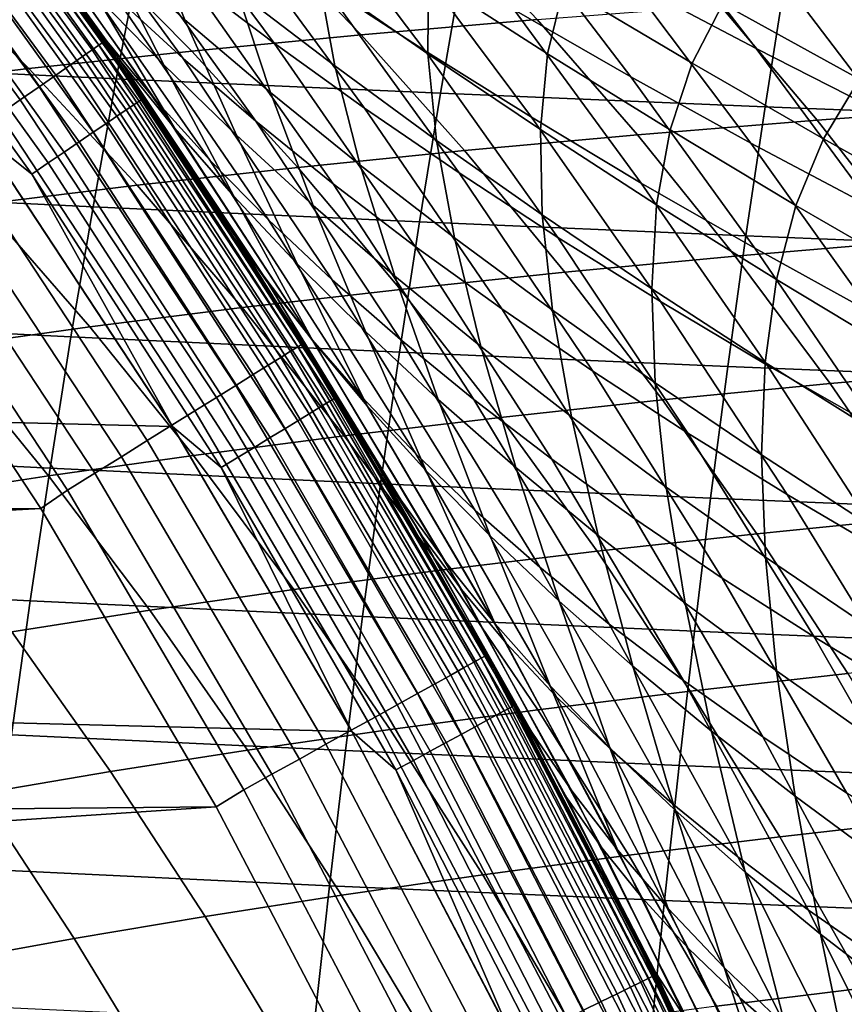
# Model space of a CAD drawing. Header units: metres. Extents: x -23 to 242, y -40 to 23.
# Tile 126 of 256: x 18.6 to 21.26, y 10.04 to 13.21. Entities that reach past the tile are written whole.
import ezdxf

# ---------------------------------------------------------------- set-up
doc = ezdxf.new("R2010")
doc.units = ezdxf.units.M
doc.layers.add('solid_10171013', color=7, linetype='CONTINUOUS')

msp = doc.modelspace()

# ---------------------------------------------------------------- linework, layer by layer
at = {"layer": 'solid_10171013'}
for points in [[(18.14942, 14.048697, 149.307922), (18.837679, 13.111412, 149.307922), (18.859837, 13.126834, 149.20668), (18.170767, 14.065221, 149.20668)], [(18.170767, 14.065221, 149.20668), (18.859837, 13.126834, 149.20668), (18.873178, 13.13612, 149.10318), (18.183622, 14.075171, 149.10318)], [(18.183622, 14.075171, 149.10318), (18.873178, 13.13612, 149.10318), (18.877575, 13.139147, 149), (18.187859, 14.078417, 149)], [(19.300179, 12.510121, 70.903595), (18.877575, 13.139147, 0.5), (18.187859, 14.078417, 0.5), (18.835724, 13.199072, 71.25927)], [(18.330637, 13.884918, 0.434737), (18.187859, 14.078417, 0.5), (18.877575, 13.139147, 0.5)], [(18.368284, 13.842187, 71.631958), (18.835724, 13.199072, 71.25927), (18.187859, 14.078417, 0.5)], [(18.187859, 14.078417, 149), (18.877575, 13.139147, 149), (18.828957, 13.208724, 121.735603), (18.362049, 13.850458, 121.36351)], [(18.08227, 13.996719, 149.499176), (18.767984, 13.062902, 149.499176), (18.80695, 13.090023, 149.405777), (18.119812, 14.025779, 149.405777)], [(18.119812, 14.025779, 149.405777), (18.80695, 13.090023, 149.405777), (18.837679, 13.111412, 149.307922), (18.14942, 14.048697, 149.307922)], [(18.037207, 13.961837, 149.587112), (18.72121, 13.030348, 149.587112), (18.767984, 13.062902, 149.499176), (18.08227, 13.996719, 149.499176)], [(17.985115, 13.921515, 149.668579), (18.667145, 12.992716, 149.668579), (18.72121, 13.030348, 149.587112), (18.037207, 13.961837, 149.587112)], [(18.912077, 13.285186, 73.201836), (18.40197, 13.972214, 73.649658), (18.636358, 13.762976, 73.99765), (19.131512, 13.083607, 73.559372)], [(19.14782, 13.34319, 74.683113), (18.670961, 13.973198, 75.130745), (18.961254, 13.756235, 75.455467), (19.424841, 13.133262, 75.01796)], [(17.926567, 13.876196, 149.742722), (18.606377, 12.95042, 149.742722), (18.667145, 12.992716, 149.668579), (17.985115, 13.921515, 149.668579)], [(19.581684, 13.323475, 76.083389), (19.139021, 13.900062, 76.523087), (19.480083, 13.678956, 76.813477), (19.911205, 13.108367, 76.384247)], [(17.862207, 13.826378, 149.808716), (18.539576, 12.903926, 149.808716), (18.606377, 12.95042, 149.742722), (17.926567, 13.876196, 149.742722)], [(18.303669, 13.864491, 0.308537), (18.972004, 12.934893, 0.308537), (18.948063, 12.918571, 0.24983), (18.280571, 13.846995, 0.24983)], [(18.320454, 13.877204, 0.370527), (18.989401, 12.946754, 0.370527), (18.972004, 12.934893, 0.308537), (18.303669, 13.864491, 0.308537)], [(18.330637, 13.884918, 0.434737), (18.999958, 12.953952, 0.434737), (18.989401, 12.946754, 0.370527), (18.320454, 13.877204, 0.370527)], [(18.330637, 13.884918, 0.434737), (18.877575, 13.139147, 0.5), (18.999958, 12.953952, 0.434737)], [(18.343662, 13.88528, 72.123192), (18.885641, 13.139226, 71.682076), (18.835724, 13.199072, 71.25927), (18.368284, 13.842187, 71.631958)], [(18.885641, 13.139226, 71.682076), (18.343662, 13.88528, 72.123192), (18.51811, 13.686296, 72.482422), (19.04351, 12.948148, 72.050293)], [(18.280571, 13.846995, 0.24983), (18.948063, 12.918571, 0.24983), (18.91799, 12.898067, 0.195412), (18.251558, 13.825018, 0.195412)], [(18.456148, 13.735664, 120.960922), (18.362049, 13.850458, 121.36351), (18.828957, 13.208724, 121.735603), (18.930906, 13.074005, 121.345406)], [(21.023848, 13.390663, 79.088737), (20.658146, 13.853889, 79.499931), (21.098909, 13.642055, 79.667862), (21.45739, 13.179973, 79.266312)], [(18.251558, 13.825018, 0.195412), (18.91799, 12.898067, 0.195412), (18.882301, 12.873734, 0.146215), (18.217125, 13.798937, 0.146215)], [(20.570715, 13.331001, 78.267876), (20.184124, 13.823345, 78.687035), (20.599276, 13.605268, 78.895363), (20.977322, 13.115824, 78.486458)], [(-17.795063, 13.769), (18.469526, 12.85012), (19.096766, 11.898045), (-18.469597, 12.850019)], [(18.177864, 13.769197, 0.103084), (18.841606, 12.845989, 0.103084), (18.796604, 12.815308, 0.066758), (18.134449, 13.736311, 0.066758)], [(18.217125, 13.798937, 0.146215), (18.882301, 12.873734, 0.146215), (18.841606, 12.845989, 0.103084), (18.177864, 13.769197, 0.103084)], [(18.875757, 13.442197, 119.179893), (19.137148, 13.208683, 118.844353), (19.003338, 13.540578, 118.135498), (18.71517, 13.780434, 118.456367)], [(20.197647, 13.241014, 77.362846), (19.788643, 13.769732, 77.788704), (20.174391, 13.549108, 78.034927), (20.573574, 13.024938, 77.619514)], [(19.131512, 13.083607, 73.559372), (18.636358, 13.762976, 73.99765), (18.884983, 13.553199, 74.342575), (19.365864, 12.881708, 73.913696)], [(19.424841, 13.133262, 75.01796), (18.961254, 13.756235, 75.455467), (19.264931, 13.539546, 75.773407), (19.71587, 12.923722, 75.345856)], [(18.134449, 13.736311, 0.066758), (18.796604, 12.815308, 0.066758), (18.748066, 12.782215, 0.03786), (18.08762, 13.70084, 0.03786)], [(18.456148, 13.735664, 120.960922), (18.930906, 13.074005, 121.345406), (19.104925, 12.857795, 120.983238), (18.645929, 13.512574, 120.607368)], [(18.08762, 13.70084, 0.03786), (18.748066, 12.782215, 0.03786), (18.696825, 12.74728, 0.016885), (18.038185, 13.663394, 0.016885)], [(19.04351, 12.948148, 72.050293), (18.51811, 13.686296, 72.482422), (18.707596, 13.486173, 72.842415), (19.217144, 12.756253, 72.419098)], [(18.850264, 13.288218, 120.254234), (19.069159, 13.062834, 119.902771), (18.875757, 13.442197, 119.179893), (18.628315, 13.674954, 119.519501)], [(19.911205, 13.108367, 76.384247), (19.480083, 13.678956, 76.813477), (19.833055, 13.459146, 77.093781), (20.25318, 12.89457, 76.674812)], [(18.038185, 13.663394, 0.016885), (18.696825, 12.74728, 0.016885), (18.643759, 12.7111, 0.004193), (17.986988, 13.624614, 0.004193)], [(21.45739, 13.179973, 79.266312), (21.098909, 13.642055, 79.667862), (21.547829, 13.434748, 79.819534), (21.89945, 12.973636, 79.427216)], [(17.986988, 13.624614, 0.004193), (18.643759, 12.7111, 0.004193), (18.469526, 12.85012)], [(19.304897, 13.300354, 117.821083), (19.619732, 13.060062, 117.514297), (19.568228, 13.343754, 116.847015), (19.229383, 13.588893, 117.135551)], [(19.568228, 13.343754, 116.847015), (19.919256, 13.099087, 116.568153), (19.921284, 13.345781, 115.934822), (19.54855, 13.593655, 116.193275)], [(20.977322, 13.115824, 78.486458), (20.599276, 13.605268, 78.895363), (21.023848, 13.390663, 79.088737), (21.393764, 12.903988, 78.689758)], [(20.995749, 13.432555, 113.816948), (21.450718, 13.193075, 113.669594), (21.614559, 13.355554, 113.198692), (21.146339, 13.590255, 113.321434)], [(19.365864, 12.881708, 73.913696), (18.884983, 13.553199, 74.342575), (19.14782, 13.34319, 74.683113), (19.615088, 12.679763, 74.263489)], [(19.363903, 13.51252, 240.064255), (19.941029, 13.560095, 240.816254), (20.272263, 13.208898, 240.374741), (19.705055, 13.159606, 239.639023)], [(19.921284, 13.345781, 115.934822), (20.305199, 13.099042, 115.688026), (20.357702, 13.314541, 115.095566), (19.954329, 13.562577, 115.320076)], [(20.573574, 13.024938, 77.619514), (20.174391, 13.549108, 78.034927), (20.570715, 13.331001, 78.267876), (20.96055, 12.811297, 77.86264)], [(19.137148, 13.208683, 118.844353), (19.41251, 12.974682, 118.514137), (19.304897, 13.300354, 117.821083), (19.003338, 13.540578, 118.135498)], [(19.71587, 12.923722, 75.345856), (19.264931, 13.539546, 75.773407), (19.581684, 13.323475, 76.083389), (20.020575, 12.714881, 75.665619)], [(18.645929, 13.512574, 120.607368), (19.104925, 12.857795, 120.983238), (18.850264, 13.288218, 120.254234)], [(19.217144, 12.756253, 72.419098), (18.707596, 13.486173, 72.842415), (18.912077, 13.285186, 73.201836), (19.406487, 12.563776, 72.78717)], [(18.809166, 13.461757, 239.295105), (19.363903, 13.51252, 240.064255), (19.705055, 13.159606, 239.639023), (19.159084, 13.107066, 238.886368)], [(20.357702, 13.314541, 115.095566), (20.771341, 13.068411, 114.884644), (20.870304, 13.25994, 114.338402), (20.439402, 13.505254, 114.525513)], [(18.994287, 13.425467, 266.193604), (17.960052, 13.472361, 265.651245), (17.873489, 13.067651, 265.861298), (18.9156, 13.018398, 266.396545)], [(18.634541, 13.05115, 238.117615), (18.277031, 13.407674, 238.50972), (18.809166, 13.461757, 239.295105), (19.159084, 13.107066, 238.886368)], [(20.25318, 12.89457, 76.674812), (19.833055, 13.459146, 77.093781), (20.197647, 13.241014, 77.362846), (20.607294, 12.682428, 76.953926)], [(19.069159, 13.062834, 119.902771), (19.302622, 12.836663, 119.554237), (19.137148, 13.208683, 118.844353), (18.875757, 13.442197, 119.179893)], [(20.031664, 13.381087, 266.701752), (18.994287, 13.425467, 266.193604), (18.9156, 13.018398, 266.396545), (19.960201, 12.971867, 266.897644)], [(20.870304, 13.25994, 114.338402), (21.310429, 13.017408, 114.166458), (21.450718, 13.193075, 113.669594), (20.995749, 13.432555, 113.816948)], [(18.131813, 12.991782, 237.333923), (17.767893, 13.350191, 237.709274), (18.277031, 13.407674, 238.50972), (18.634541, 13.05115, 238.117615)], [(21.393764, 12.903988, 78.689758), (21.023848, 13.390663, 79.088737), (21.45739, 13.179973, 79.266312), (21.819563, 12.695903, 78.876884)], [(21.070969, 13.33938, 267.175995), (20.031664, 13.381087, 266.701752), (19.960201, 12.971867, 266.897644), (21.006073, 12.928223, 267.364929)], [(19.615088, 12.679763, 74.263489), (19.14782, 13.34319, 74.683113), (19.424841, 13.133262, 75.01796), (19.879141, 12.478045, 74.607414)], [(19.619732, 13.060062, 117.514297), (19.947563, 12.820004, 117.216232), (19.919256, 13.099087, 116.568153), (19.568228, 13.343754, 116.847015)], [(19.919256, 13.099087, 116.568153), (20.282211, 12.855224, 116.300041), (20.305199, 13.099042, 115.688026), (19.921284, 13.345781, 115.934822)], [(20.96055, 12.811297, 77.86264), (20.570715, 13.331001, 78.267876), (20.977322, 13.115824, 78.486458), (21.358252, 12.600473, 78.091103)], [(22.112038, 13.300282, 267.618164), (21.070969, 13.33938, 267.175995), (21.006073, 12.928223, 267.364929), (22.053078, 12.887395, 267.800323)], [(19.41251, 12.974682, 118.514137), (19.70186, 12.740466, 118.190498), (19.619732, 13.060062, 117.514297), (19.304897, 13.300354, 117.821083)], [(20.020575, 12.714881, 75.665619), (19.581684, 13.323475, 76.083389), (19.911205, 13.108367, 76.384247), (20.338617, 12.507049, 75.976089)], [(20.305199, 13.099042, 115.688026), (20.700058, 12.853793, 115.453972), (20.771341, 13.068411, 114.884644), (20.357702, 13.314541, 115.095566)], [(20.861979, 13.254914, 241.093506), (21.475868, 13.297677, 241.7957), (21.777098, 12.929358, 241.333954), (21.174641, 12.885252, 240.646927)], [(19.104925, 12.857795, 120.983238), (19.294174, 12.64061, 120.62162), (19.069159, 13.062834, 119.902771), (18.850264, 13.288218, 120.254234)], [(19.406487, 12.563776, 72.78717), (18.912077, 13.285186, 73.201836), (19.131512, 13.083607, 73.559372), (19.611475, 12.370954, 73.153191)], [(20.607294, 12.682428, 76.953926), (20.197647, 13.241014, 77.362846), (20.573574, 13.024938, 77.619514), (20.973238, 12.472287, 77.220413)], [(20.272263, 13.208898, 240.374741), (20.861979, 13.254914, 241.093506), (21.174641, 12.885252, 240.646927), (20.595486, 12.837835, 239.943848)], [(20.771341, 13.068411, 114.884644), (21.194996, 12.824571, 114.688332), (21.310429, 13.017408, 114.166458), (20.870304, 13.25994, 114.338402)], [(18.877575, 13.139147, 149), (19.292982, 12.521215, 122.091019), (18.828957, 13.208724, 121.735603)], [(18.930906, 13.074005, 121.345406), (18.828957, 13.208724, 121.735603), (19.292982, 12.521215, 122.091019), (19.390783, 12.382291, 121.703552)], [(18.885641, 13.139226, 71.682076), (19.406212, 12.358202, 71.276962), (19.300179, 12.510121, 70.903595), (18.835724, 13.199072, 71.25927)], [(19.302622, 12.836663, 119.554237), (19.550661, 12.609947, 119.2099), (19.41251, 12.974682, 118.514137), (19.137148, 13.208683, 118.844353)], [(19.705055, 13.159606, 239.639023), (20.272263, 13.208898, 240.374741), (20.595486, 12.837835, 239.943848), (20.037819, 12.787097, 239.224197)], [(18.859837, 13.126834, 149.20668), (19.500494, 12.154751, 149.20668), (19.51429, 12.163349, 149.10318), (18.873178, 13.13612, 149.10318)], [(18.873178, 13.13612, 149.10318), (19.51429, 12.163349, 149.10318), (19.518833, 12.166149, 149), (18.877575, 13.139147, 149)], [(19.74873, 11.789304, 70.572281), (19.518833, 12.166149, 0.5), (18.877575, 13.139147, 0.5), (19.300179, 12.510121, 70.903595)], [(18.999958, 12.953952, 0.434737), (18.877575, 13.139147, 0.5), (19.518833, 12.166149, 0.5)], [(18.877575, 13.139147, 149), (19.518833, 12.166149, 149), (19.741426, 11.801529, 122.422256), (19.292982, 12.521215, 122.091019)], [(19.406212, 12.358202, 71.276962), (18.885641, 13.139226, 71.682076), (19.04351, 12.948148, 72.050293), (19.54817, 12.176079, 71.653221)], [(19.159084, 13.107066, 238.886368), (19.705055, 13.159606, 239.639023), (20.037819, 12.787097, 239.224197), (19.500256, 12.733067, 238.487808)], [(18.98296, 12.675621, 237.735489), (18.634541, 13.05115, 238.117615), (19.159084, 13.107066, 238.886368), (19.500256, 12.733067, 238.487808)], [(18.80695, 13.090023, 149.405777), (19.44581, 12.120666, 149.405777), (19.477583, 12.140471, 149.307922), (18.837679, 13.111412, 149.307922)], [(18.837679, 13.111412, 149.307922), (19.477583, 12.140471, 149.307922), (19.500494, 12.154751, 149.20668), (18.859837, 13.126834, 149.20668)], [(19.879141, 12.478045, 74.607414), (19.424841, 13.133262, 75.01796), (19.71587, 12.923722, 75.345856), (20.157822, 12.276825, 74.944229)], [(20.338617, 12.507049, 75.976089), (19.911205, 13.108367, 76.384247), (20.25318, 12.89457, 76.674812), (20.669655, 12.300534, 76.276077)], [(21.358252, 12.600473, 78.091103), (20.977322, 13.115824, 78.486458), (21.393764, 12.903988, 78.689758), (21.766205, 12.392846, 78.303986)], [(18.767984, 13.062902, 149.499176), (19.405521, 12.095553, 149.499176), (19.44581, 12.120666, 149.405777), (18.80695, 13.090023, 149.405777)], [(18.930906, 13.074005, 121.345406), (19.390783, 12.382291, 121.703552), (19.549381, 12.174026, 121.333427), (19.104925, 12.857795, 120.983238)], [(19.611475, 12.370954, 73.153191), (19.131512, 13.083607, 73.559372), (19.365864, 12.881708, 73.913696), (19.83205, 12.17802, 73.515831)], [(19.947563, 12.820004, 117.216232), (20.288111, 12.580481, 116.927986), (20.282211, 12.855224, 116.300041), (19.919256, 13.099087, 116.568153)], [(20.282211, 12.855224, 116.300041), (20.65683, 12.612494, 116.043785), (20.700058, 12.853793, 115.453972), (20.305199, 13.099042, 115.688026)], [(18.9156, 13.018398, 266.396545), (17.873489, 13.067651, 265.861298), (17.791145, 12.656715, 266.061188), (18.840801, 12.605574, 266.589508)], [(18.486319, 12.614689, 236.968277), (18.131813, 12.991782, 237.333923), (18.634541, 13.05115, 238.117615), (18.98296, 12.675621, 237.735489)], [(18.72121, 13.030348, 149.587112), (19.357159, 12.06541, 149.587112), (19.405521, 12.095553, 149.499176), (18.767984, 13.062902, 149.499176)], [(19.294174, 12.64061, 120.62162), (19.49864, 12.422661, 120.261795), (19.302622, 12.836663, 119.554237), (19.069159, 13.062834, 119.902771)], [(19.70186, 12.740466, 118.190498), (20.00506, 12.506305, 117.874611), (19.947563, 12.820004, 117.216232), (19.619732, 13.060062, 117.514297)], [(20.700058, 12.853793, 115.453972), (21.105625, 12.610394, 115.233727), (21.194996, 12.824571, 114.688332), (20.771341, 13.068411, 114.884644)], [(18.667145, 12.992716, 149.668579), (19.301256, 12.030564, 149.668579), (19.357159, 12.06541, 149.587112), (18.72121, 13.030348, 149.587112)], [(19.960201, 12.971867, 266.897644), (18.9156, 13.018398, 266.396545), (18.840801, 12.605574, 266.589508), (19.892315, 12.557327, 267.08374)], [(20.973238, 12.472287, 77.220413), (20.573574, 13.024938, 77.619514), (20.96055, 12.811297, 77.86264), (21.350698, 12.264493, 77.473114)], [(21.194996, 12.824571, 114.688332), (21.628262, 12.583405, 114.507454), (21.759361, 12.778065, 114.01046), (21.310429, 13.017408, 114.166458)], [(18.606377, 12.95042, 149.742722), (19.238424, 11.991401, 149.742722), (19.301256, 12.030564, 149.668579), (18.667145, 12.992716, 149.668579)], [(18.539576, 12.903926, 149.808716), (19.169353, 11.94835, 149.808716), (19.238424, 11.991401, 149.742722), (18.606377, 12.95042, 149.742722)], [(18.989401, 12.946754, 0.370527), (19.611137, 11.984118, 0.370527), (19.59317, 11.973138, 0.308537), (18.972004, 12.934893, 0.308537)], [(18.999958, 12.953952, 0.434737), (19.62204, 11.990779, 0.434737), (19.611137, 11.984118, 0.370527), (18.989401, 12.946754, 0.370527)], [(18.999958, 12.953952, 0.434737), (19.518833, 12.166149, 0.5), (19.62204, 11.990779, 0.434737)], [(19.54817, 12.176079, 71.653221), (19.04351, 12.948148, 72.050293), (19.217144, 12.756253, 72.419098), (19.706612, 11.993437, 72.029869)], [(19.550661, 12.609947, 119.2099), (19.813284, 12.382925, 118.87101), (19.70186, 12.740466, 118.190498), (19.41251, 12.974682, 118.514137)], [(21.006073, 12.928223, 267.364929), (19.960201, 12.971867, 266.897644), (19.892315, 12.557327, 267.08374), (20.944464, 12.512149, 267.544281)], [(18.948063, 12.918571, 0.24983), (19.568447, 11.958029, 0.24983), (19.53739, 11.93905, 0.195412), (18.91799, 12.898067, 0.195412)], [(18.972004, 12.934893, 0.308537), (19.59317, 11.973138, 0.308537), (19.568447, 11.958029, 0.24983), (18.948063, 12.918571, 0.24983)], [(20.157822, 12.276825, 74.944229), (19.71587, 12.923722, 75.345856), (20.020575, 12.714881, 75.665619), (20.450773, 12.076377, 75.272751)], [(22.053078, 12.887395, 267.800323), (21.006073, 12.928223, 267.364929), (20.944464, 12.512149, 267.544281), (21.997137, 12.469962, 267.973022)], [(21.174641, 12.885252, 240.646927), (21.777098, 12.929358, 241.333954), (22.07052, 12.540687, 240.88414), (21.47909, 12.495486, 240.212021)], [(18.467476, 12.853742, 149.865814), (19.094803, 11.901882, 149.865814), (19.169353, 11.94835, 149.808716), (18.539576, 12.903926, 149.808716)], [(18.91799, 12.898067, 0.195412), (19.53739, 11.93905, 0.195412), (19.500532, 11.916527, 0.146215), (18.882301, 12.873734, 0.146215)], [(19.83205, 12.17802, 73.515831), (19.365864, 12.881708, 73.913696), (19.615088, 12.679763, 74.263489), (20.068153, 11.985213, 73.873764)], [(20.669655, 12.300534, 76.276077), (20.25318, 12.89457, 76.674812), (20.607294, 12.682428, 76.953926), (21.01335, 12.095649, 76.564415)], [(20.595486, 12.837835, 239.943848), (21.174641, 12.885252, 240.646927), (21.47909, 12.495486, 240.212021), (20.910099, 12.44694, 239.524414)], [(-18.469597, 12.850019), (19.096766, 11.898045), (19.675112, 10.915094), (-19.09683, 11.89794)], [(18.390865, 12.800421, 149.913422), (19.015593, 11.852509, 149.913422), (19.094803, 11.901882, 149.865814), (18.467476, 12.853742, 149.865814)], [(18.643759, 12.7111, 0.004193), (19.096766, 11.898045), (18.469526, 12.85012)], [(18.882301, 12.873734, 0.146215), (19.500532, 11.916527, 0.146215), (19.458504, 11.890844, 0.103084), (18.841606, 12.845989, 0.103084)], [(19.104925, 12.857795, 120.983238), (19.549381, 12.174026, 121.333427), (19.294174, 12.64061, 120.62162)], [(20.288111, 12.580481, 116.927986), (20.641087, 12.341793, 116.650665), (20.65683, 12.612494, 116.043785), (20.282211, 12.855224, 116.300041)], [(20.65683, 12.612494, 116.043785), (21.042854, 12.371229, 115.800461), (21.105625, 12.610394, 115.233727), (20.700058, 12.853793, 115.453972)], [(18.841606, 12.845989, 0.103084), (19.458504, 11.890844, 0.103084), (19.412029, 11.862444, 0.066758), (18.796604, 12.815308, 0.066758)], [(19.49864, 12.422661, 120.261795), (19.718315, 12.204158, 119.905029), (19.550661, 12.609947, 119.2099), (19.302622, 12.836663, 119.554237)], [(20.00506, 12.506305, 117.874611), (20.321814, 12.27247, 117.567589), (20.288111, 12.580481, 116.927986), (19.947563, 12.820004, 117.216232)], [(20.037819, 12.787097, 239.224197), (20.595486, 12.837835, 239.943848), (20.910099, 12.44694, 239.524414), (20.361593, 12.395042, 238.820572)], [(21.105625, 12.610394, 115.233727), (21.521622, 12.369204, 115.028343), (21.628262, 12.583405, 114.507454), (21.194996, 12.824571, 114.688332)], [(18.310589, 12.744546, 149.950989), (18.932589, 11.800773, 149.950989), (19.015593, 11.852509, 149.913422), (18.390865, 12.800421, 149.913422)], [(18.796604, 12.815308, 0.066758), (19.412029, 11.862444, 0.066758), (19.361902, 11.831812, 0.03786), (18.748066, 12.782215, 0.03786)], [(19.500256, 12.733067, 238.487808), (20.037819, 12.787097, 239.224197), (20.361593, 12.395042, 238.820572), (19.832073, 12.339829, 238.100189)], [(21.350698, 12.264493, 77.473114), (20.96055, 12.811297, 77.86264), (21.358252, 12.600473, 78.091103), (21.739323, 12.059392, 77.710899)], [(18.748066, 12.782215, 0.03786), (19.361902, 11.831812, 0.03786), (19.308983, 11.799474, 0.016885), (18.696825, 12.74728, 0.016885)], [(19.706612, 11.993437, 72.029869), (19.217144, 12.756253, 72.419098), (19.406487, 12.563776, 72.78717), (19.881454, 11.810477, 72.405594)], [(18.227526, 12.686732, 149.978119), (18.846704, 11.74724, 149.978119), (18.932589, 11.800773, 149.950989), (18.310589, 12.744546, 149.950989)], [(18.696825, 12.74728, 0.016885), (19.308983, 11.799474, 0.016885), (19.254179, 11.765985, 0.004193), (18.643759, 12.7111, 0.004193)], [(19.321684, 12.281179, 237.363983), (18.98296, 12.675621, 237.735489), (19.500256, 12.733067, 238.487808), (19.832073, 12.339829, 238.100189)], [(19.813284, 12.382925, 118.87101), (20.09049, 12.155837, 118.538811), (20.00506, 12.506305, 117.874611), (19.70186, 12.740466, 118.190498)], [(18.643759, 12.7111, 0.004193), (19.254179, 11.765985, 0.004193), (19.096766, 11.898045)], [(20.450773, 12.076377, 75.272751), (20.020575, 12.714881, 75.665619), (20.338617, 12.507049, 75.976089), (20.757626, 11.876974, 75.591797)], [(18.14259, 12.627615, 149.994522), (18.758881, 11.6925, 149.994522), (18.846704, 11.74724, 149.978119), (18.227526, 12.686732, 149.978119)], [(18.830807, 12.219029, 236.612961), (18.486319, 12.614689, 236.968277), (18.98296, 12.675621, 237.735489), (19.321684, 12.281179, 237.363983)], [(20.068153, 11.985213, 73.873764), (19.615088, 12.679763, 74.263489), (19.879141, 12.478045, 74.607414), (20.319721, 11.792768, 74.225677)], [(21.01335, 12.095649, 76.564415), (20.607294, 12.682428, 76.953926), (20.973238, 12.472287, 77.220413), (21.36936, 11.8927, 76.83992)], [(18.840801, 12.605574, 266.589508), (17.791145, 12.656715, 266.061188), (17.712927, 12.239987, 266.25119), (18.769794, 12.187404, 266.772736)], [(18.14259, 12.627615, 149.994522), (18.059151, 12.56448, 150), (18.672447, 11.633557, 150), (18.758881, 11.6925, 149.994522)], [(19.549381, 12.174026, 121.333427), (19.723871, 11.965065, 120.963989), (19.49864, 12.422661, 120.261795), (19.294174, 12.64061, 120.62162)], [(18.010296, 12.550683, 236.187714), (18.486319, 12.614689, 236.968277), (18.830807, 12.219029, 236.612961), (18.359444, 12.153794, 235.848572)], [(19.892315, 12.557327, 267.08374), (18.840801, 12.605574, 266.589508), (18.769794, 12.187404, 266.772736), (19.827911, 12.137858, 267.260284)], [(19.718315, 12.204158, 119.905029), (19.95319, 11.985312, 119.552574), (19.813284, 12.382925, 118.87101), (19.550661, 12.609947, 119.2099)], [(20.641087, 12.341793, 116.650665), (21.00621, 12.104241, 116.385353), (21.042854, 12.371229, 115.800461), (20.65683, 12.612494, 116.043785)], [(21.042854, 12.371229, 115.800461), (21.440022, 12.131758, 115.571159), (21.521622, 12.369204, 115.028343), (21.105625, 12.610394, 115.233727)], [(7.902267, 11.556557, 150), (18.672447, 11.633557, 150), (18.059151, 12.56448, 150), (7.229609, 11.988859, 150)], [(19.881454, 11.810477, 72.405594), (19.406487, 12.563776, 72.78717), (19.611475, 12.370954, 73.153191), (20.072624, 11.627399, 72.779076)], [(20.321814, 12.27247, 117.567589), (20.65181, 12.03923, 117.270531), (20.641087, 12.341793, 116.650665), (20.288111, 12.580481, 116.927986)], [(20.944464, 12.512149, 267.544281), (19.892315, 12.557327, 267.08374), (19.827911, 12.137858, 267.260284), (20.886045, 12.09153, 267.714264)], [(19.390783, 12.382291, 121.703552), (19.292982, 12.521215, 122.091019), (19.741426, 11.801529, 122.422256), (19.832891, 11.661787, 122.035263)], [(19.406212, 12.358202, 71.276962), (19.901323, 11.544978, 70.907555), (19.74873, 11.789304, 70.572281), (19.300179, 12.510121, 70.903595)], [(20.09049, 12.155837, 118.538811), (20.382124, 11.928923, 118.214508), (20.321814, 12.27247, 117.567589), (20.00506, 12.506305, 117.874611)], [(20.757626, 11.876974, 75.591797), (20.338617, 12.507049, 75.976089), (20.669655, 12.300534, 76.276077), (21.078009, 11.678888, 75.900192)], [(21.997137, 12.469962, 267.973022), (20.944464, 12.512149, 267.544281), (20.886045, 12.09153, 267.714264), (21.944122, 12.048337, 268.136627)], [(20.319721, 11.792768, 74.225677), (19.879141, 12.478045, 74.607414), (20.157822, 12.276825, 74.944229), (20.586529, 11.60092, 74.570305)], [(20.910099, 12.44694, 239.524414), (21.47909, 12.495486, 240.212021), (21.774734, 12.085631, 239.789703), (21.215508, 12.036243, 239.117249)], [(21.36936, 11.8927, 76.83992), (20.973238, 12.472287, 77.220413), (21.350698, 12.264493, 77.473114), (21.737347, 11.691998, 77.101425)], [(20.361593, 12.395042, 238.820572), (20.910099, 12.44694, 239.524414), (21.215508, 12.036243, 239.117249), (20.675776, 11.983494, 238.428909)], [(19.723871, 11.965065, 120.963989), (19.91423, 11.755588, 120.596489), (19.718315, 12.204158, 119.905029), (19.49864, 12.422661, 120.261795)], [(19.390783, 12.382291, 121.703552), (19.832891, 11.661787, 122.035263), (19.97654, 11.462499, 121.65786), (19.549381, 12.174026, 121.333427)], [(19.95319, 11.985312, 119.552574), (20.203255, 11.766333, 119.205704), (20.09049, 12.155837, 118.538811), (19.813284, 12.382925, 118.87101)], [(19.832073, 12.339829, 238.100189), (20.361593, 12.395042, 238.820572), (20.675776, 11.983494, 238.428909), (20.153936, 11.927425, 237.724197)], [(19.901323, 11.544978, 70.907555), (19.406212, 12.358202, 71.276962), (19.54817, 12.176079, 71.653221), (20.028183, 11.372768, 71.290939)], [(20.072624, 11.627399, 72.779076), (19.611475, 12.370954, 73.153191), (19.83205, 12.17802, 73.515831), (20.280039, 11.444402, 73.148987)], [(20.65181, 12.03923, 117.270531), (20.994741, 11.806859, 116.984528), (21.00621, 12.104241, 116.385353), (20.641087, 12.341793, 116.650665)], [(21.00621, 12.104241, 116.385353), (21.383198, 11.868127, 116.133148), (21.440022, 12.131758, 115.571159), (21.042854, 12.371229, 115.800461)], [(19.650112, 11.867922, 237.003784), (19.321684, 12.281179, 237.363983), (19.832073, 12.339829, 238.100189), (20.153936, 11.927425, 237.724197)], [(19.164684, 11.804922, 236.2686), (18.830807, 12.219029, 236.612961), (19.321684, 12.281179, 237.363983), (19.650112, 11.867922, 237.003784)], [(21.078009, 11.678888, 75.900192), (20.669655, 12.300534, 76.276077), (21.01335, 12.095649, 76.564415), (21.411556, 11.482393, 76.196762)], [(20.586529, 11.60092, 74.570305), (20.157822, 12.276825, 74.944229), (20.450773, 12.076377, 75.272751), (20.868187, 11.409904, 74.906471)], [(20.382124, 11.928923, 118.214508), (20.68786, 11.702424, 117.899193), (20.65181, 12.03923, 117.270531), (20.321814, 12.27247, 117.567589)], [(18.769794, 12.187404, 266.772736), (17.712927, 12.239987, 266.25119), (17.638744, 11.817898, 266.431488), (18.702492, 11.764297, 266.946472)], [(18.359444, 12.153794, 235.848572), (18.830807, 12.219029, 236.612961), (19.164684, 11.804922, 236.2686), (18.697683, 11.738847, 235.52002)], [(19.827911, 12.137858, 267.260284), (18.769794, 12.187404, 266.772736), (18.702492, 11.764297, 266.946472), (19.766895, 11.713849, 267.427551)], [(19.91423, 11.755588, 120.596489), (20.12043, 11.545774, 120.232185), (19.95319, 11.985312, 119.552574), (19.718315, 12.204158, 119.905029)], [(17.908178, 12.085757, 235.072525), (18.359444, 12.153794, 235.848572), (18.697683, 11.738847, 235.52002), (18.249792, 11.669985, 234.75975)], [(19.477583, 12.140471, 149.307922), (20.06749, 11.138365, 149.307922), (20.091093, 11.151466, 149.20668), (19.500494, 12.154751, 149.20668)], [(19.500494, 12.154751, 149.20668), (20.091093, 11.151466, 149.20668), (20.105307, 11.159355, 149.10318), (19.51429, 12.163349, 149.10318)], [(19.51429, 12.163349, 149.10318), (20.105307, 11.159355, 149.10318), (20.109987, 11.16192, 149), (19.518833, 12.166149, 149)], [(20.177216, 11.039925, 70.266693), (20.109985, 11.16192, 0.5), (19.518833, 12.166149, 0.5), (19.74873, 11.789304, 70.572281)], [(19.62204, 11.990779, 0.434737), (19.518833, 12.166149, 0.5), (20.109985, 11.16192, 0.5)], [(19.518833, 12.166149, 149), (20.109987, 11.16192, 149), (20.170116, 11.052893, 122.727982), (19.741426, 11.801529, 122.422256)], [(20.028183, 11.372768, 71.290939), (19.54817, 12.176079, 71.653221), (19.706612, 11.993437, 72.029869), (20.17222, 11.200312, 71.674492)], [(19.549381, 12.174026, 121.333427), (19.97654, 11.462499, 121.65786), (20.136736, 11.262767, 121.281288), (19.723871, 11.965065, 120.963989)], [(20.280039, 11.444402, 73.148987), (19.83205, 12.17802, 73.515831), (20.068153, 11.985213, 73.873764), (20.50362, 11.261685, 73.514015)], [(20.203255, 11.766333, 119.205704), (20.468496, 11.547429, 118.865654), (20.382124, 11.928923, 118.214508), (20.09049, 12.155837, 118.538811)], [(19.405521, 12.095553, 149.499176), (19.993244, 11.097156, 149.499176), (20.034754, 11.120195, 149.405777), (19.44581, 12.120666, 149.405777)], [(19.44581, 12.120666, 149.405777), (20.034754, 11.120195, 149.405777), (20.06749, 11.138365, 149.307922), (19.477583, 12.140471, 149.307922)], [(20.886045, 12.09153, 267.714264), (19.827911, 12.137858, 267.260284), (19.766895, 11.713849, 267.427551), (20.830729, 11.666737, 267.875183)], [(19.357159, 12.06541, 149.587112), (19.943417, 11.0695, 149.587112), (19.993244, 11.097156, 149.499176), (19.405521, 12.095553, 149.499176)], [(21.944122, 12.048337, 268.136627), (20.886045, 12.09153, 267.714264), (20.830729, 11.666737, 267.875183), (21.893942, 11.622873, 268.291351)], [(20.994741, 11.806859, 116.984528), (21.350298, 11.575625, 116.710701), (21.383198, 11.868127, 116.133148), (21.00621, 12.104241, 116.385353)], [(21.411556, 11.482393, 76.196762), (21.01335, 12.095649, 76.564415), (21.36936, 11.8927, 76.83992), (21.757898, 11.287761, 76.480316)], [(19.301256, 12.030564, 149.668579), (19.88582, 11.037531, 149.668579), (19.943417, 11.0695, 149.587112), (19.357159, 12.06541, 149.587112)], [(20.868187, 11.409904, 74.906471), (20.450773, 12.076377, 75.272751), (20.757626, 11.876974, 75.591797), (21.164299, 11.219957, 75.233002)], [(21.215508, 12.036243, 239.117249), (21.774734, 12.085631, 239.789703), (22.060986, 11.655699, 239.380814), (21.511114, 11.605775, 238.723175)], [(19.238424, 11.991401, 149.742722), (19.821085, 11.0016, 149.742722), (19.88582, 11.037531, 149.668579), (19.301256, 12.030564, 149.668579)], [(20.68786, 11.702424, 117.899193), (21.007364, 11.47658, 117.593971), (20.994741, 11.806859, 116.984528), (20.65181, 12.03923, 117.270531)], [(20.675776, 11.983494, 238.428909), (21.215508, 12.036243, 239.117249), (21.511114, 11.605775, 238.723175), (20.979767, 11.552501, 238.049973)], [(20.17222, 11.200312, 71.674492), (19.706612, 11.993437, 72.029869), (19.881454, 11.810477, 72.405594), (20.333334, 11.027771, 72.0569)], [(19.169353, 11.94835, 149.808716), (19.749924, 10.962102, 149.808716), (19.821085, 11.0016, 149.742722), (19.238424, 11.991401, 149.742722)], [(19.59317, 11.973138, 0.308537), (20.165627, 10.981615, 0.308537), (20.140181, 10.967757, 0.24983), (19.568447, 11.958029, 0.24983)], [(19.611137, 11.984118, 0.370527), (20.184118, 10.991685, 0.370527), (20.165627, 10.981615, 0.308537), (19.59317, 11.973138, 0.308537)], [(19.62204, 11.990779, 0.434737), (20.195339, 10.997796, 0.434737), (20.184118, 10.991685, 0.370527), (19.611137, 11.984118, 0.370527)], [(19.62204, 11.990779, 0.434737), (20.109985, 11.16192, 0.5), (20.195339, 10.997796, 0.434737)], [(19.723871, 11.965065, 120.963989), (20.136736, 11.262767, 121.281288), (19.91423, 11.755588, 120.596489)], [(20.12043, 11.545774, 120.232185), (20.342445, 11.335806, 119.872322), (20.203255, 11.766333, 119.205704), (19.95319, 11.985312, 119.552574)], [(20.50362, 11.261685, 73.514015), (20.068153, 11.985213, 73.873764), (20.319721, 11.792768, 74.225677), (20.743286, 11.07945, 73.872841)], [(20.153936, 11.927425, 237.724197), (20.675776, 11.983494, 238.428909), (20.979767, 11.552501, 238.049973), (20.465242, 11.495927, 237.360565)], [(19.094803, 11.901882, 149.865814), (19.673117, 10.91947, 149.865814), (19.749924, 10.962102, 149.808716), (19.169353, 11.94835, 149.808716)], [(19.53739, 11.93905, 0.195412), (20.108215, 10.950351, 0.195412), (20.07028, 10.929692, 0.146215), (19.500532, 11.916527, 0.146215)], [(19.568447, 11.958029, 0.24983), (20.140181, 10.967757, 0.24983), (20.108215, 10.950351, 0.195412), (19.53739, 11.93905, 0.195412)], [(20.468496, 11.547429, 118.865654), (20.748734, 11.328812, 118.533615), (20.68786, 11.702424, 117.899193), (20.382124, 11.928923, 118.214508)], [(-19.09683, 11.89794), (19.675112, 10.915094), (20.202652, 9.90465), (-19.675173, 10.914987)], [(19.015593, 11.852509, 149.913422), (19.591505, 10.874172, 149.913422), (19.673117, 10.91947, 149.865814), (19.094803, 11.901882, 149.865814)], [(19.254179, 11.765985, 0.004193), (19.675112, 10.915094), (19.096766, 11.898045)], [(19.500532, 11.916527, 0.146215), (20.07028, 10.929692, 0.146215), (20.027025, 10.906137, 0.103084), (19.458504, 11.890844, 0.103084)], [(19.967642, 11.43594, 236.655548), (19.650112, 11.867922, 237.003784), (20.153936, 11.927425, 237.724197), (20.465242, 11.495927, 237.360565)], [(19.487347, 11.372485, 235.935822), (19.164684, 11.804922, 236.2686), (19.650112, 11.867922, 237.003784), (19.967642, 11.43594, 236.655548)], [(19.458504, 11.890844, 0.103084), (20.027025, 10.906137, 0.103084), (19.979193, 10.880088, 0.066758), (19.412029, 11.862444, 0.066758)], [(21.164299, 11.219957, 75.233002), (20.757626, 11.876974, 75.591797), (21.078009, 11.678888, 75.900192), (21.474468, 11.031316, 75.548721)], [(18.932589, 11.800773, 149.950989), (19.505987, 10.826706, 149.950989), (19.591505, 10.874172, 149.913422), (19.015593, 11.852509, 149.913422)], [(19.412029, 11.862444, 0.066758), (19.979193, 10.880088, 0.066758), (19.927601, 10.851993, 0.03786), (19.361902, 11.831812, 0.03786)], [(18.702492, 11.764297, 266.946472), (17.638744, 11.817898, 266.431488), (17.568506, 11.390876, 266.602356), (18.6388, 11.336662, 267.110962)], [(18.697683, 11.738847, 235.52002), (19.164684, 11.804922, 236.2686), (19.487347, 11.372485, 235.935822), (19.024422, 11.305986, 235.202621)], [(19.361902, 11.831812, 0.03786), (19.927601, 10.851993, 0.03786), (19.873137, 10.822333, 0.016885), (19.308983, 11.799474, 0.016885)], [(19.832891, 11.661787, 122.035263), (19.741426, 11.801529, 122.422256), (20.170116, 11.052893, 122.727982), (20.25478, 10.913467, 122.340744)], [(20.333334, 11.027771, 72.0569), (19.881454, 11.810477, 72.405594), (20.072624, 11.627399, 72.779076), (20.511431, 10.855314, 72.436859)], [(21.007364, 11.47658, 117.593971), (21.340303, 11.25163, 117.299942), (21.350298, 11.575625, 116.710701), (20.994741, 11.806859, 116.984528)], [(18.846704, 11.74724, 149.978119), (19.417501, 10.777593, 149.978119), (19.505987, 10.826706, 149.950989), (18.932589, 11.800773, 149.950989)], [(19.308983, 11.799474, 0.016885), (19.873137, 10.822333, 0.016885), (19.81673, 10.791616, 0.004193), (19.254179, 11.765985, 0.004193)], [(20.36755, 10.701994, 70.573204), (20.177216, 11.039925, 70.266693), (19.74873, 11.789304, 70.572281), (19.901323, 11.544978, 70.907555)], [(20.743286, 11.07945, 73.872841), (20.319721, 11.792768, 74.225677), (20.586529, 11.60092, 74.570305), (20.998789, 10.897893, 74.22422)], [(18.249792, 11.669985, 234.75975), (18.697683, 11.738847, 235.52002), (19.024422, 11.305986, 235.202621), (18.579641, 11.236734, 234.457703)], [(19.766895, 11.713849, 267.427551), (18.702492, 11.764297, 266.946472), (18.6388, 11.336662, 267.110962), (19.709179, 11.285689, 267.585785)], [(18.758881, 11.6925, 149.994522), (19.327019, 10.727371, 149.994522), (19.417501, 10.777593, 149.978119), (18.846704, 11.74724, 149.978119)], [(19.254179, 11.765985, 0.004193), (19.81673, 10.791616, 0.004193), (19.675112, 10.915094)], [(20.136736, 11.262767, 121.281288), (20.313435, 11.062744, 120.906807), (20.12043, 11.545774, 120.232185), (19.91423, 11.755588, 120.596489)], [(20.342445, 11.335806, 119.872322), (20.580248, 11.125864, 119.518173), (20.468496, 11.547429, 118.865654), (20.203255, 11.766333, 119.205704)], [(20.830729, 11.666737, 267.875183), (19.766895, 11.713849, 267.427551), (19.709179, 11.285689, 267.585785), (20.778423, 11.238138, 268.027283)], [(18.758881, 11.6925, 149.994522), (18.672447, 11.633557, 150), (19.237938, 10.672446, 150), (19.327019, 10.727371, 149.994522)], [(20.748734, 11.328812, 118.533615), (21.043617, 11.110692, 118.210693), (21.007364, 11.47658, 117.593971), (20.68786, 11.702424, 117.899193)], [(21.474468, 11.031316, 75.548721), (21.078009, 11.678888, 75.900192), (21.411556, 11.482393, 76.196762), (21.798296, 10.844213, 75.852448)], [(19.832891, 11.661787, 122.035263), (20.25478, 10.913467, 122.340744), (20.384064, 10.724152, 121.956718), (19.97654, 11.462499, 121.65786)], [(21.893942, 11.622873, 268.291351), (20.830729, 11.666737, 267.875183), (20.778423, 11.238138, 268.027283), (21.846508, 11.19392, 268.4375)], [(7.902267, 11.556557, 150), (8.549062, 11.086627, 150), (18.672447, 11.633557, 150)], [(9.167984, 10.580544, 150), (19.237938, 10.672446, 150), (18.672447, 11.633557, 150), (8.549062, 11.086627, 150)], [(20.511431, 10.855314, 72.436859), (20.072624, 11.627399, 72.779076), (20.280039, 11.444402, 73.148987), (20.706408, 10.683105, 72.813057)], [(20.998789, 10.897893, 74.22422), (20.586529, 11.60092, 74.570305), (20.868187, 11.409904, 74.906471), (21.269709, 10.717216, 74.566978)], [(20.979767, 11.552501, 238.049973), (21.511114, 11.605775, 238.723175), (21.796324, 11.155585, 238.343033), (21.27297, 11.102134, 237.68454)], [(20.465242, 11.495927, 237.360565), (20.979767, 11.552501, 238.049973), (21.27297, 11.102134, 237.68454), (20.765392, 11.045423, 237.01001)], [(20.36755, 10.701994, 70.573204), (19.901323, 11.544978, 70.907555), (20.028183, 11.372768, 71.290939), (20.480236, 10.540572, 70.962852)], [(20.313435, 11.062744, 120.906807), (20.506592, 10.862584, 120.535667), (20.342445, 11.335806, 119.872322), (20.12043, 11.545774, 120.232185)], [(20.580248, 11.125864, 119.518173), (20.833807, 10.916129, 119.170967), (20.748734, 11.328812, 118.533615), (20.468496, 11.547429, 118.865654)], [(20.273674, 10.985346, 236.319946), (19.967642, 11.43594, 236.655548), (20.465242, 11.495927, 237.360565), (20.765392, 11.045423, 237.01001)], [(19.97654, 11.462499, 121.65786), (20.384064, 10.724152, 121.956718), (20.530527, 10.534619, 121.5737), (20.136736, 11.262767, 121.281288)], [(21.043617, 11.110692, 118.210693), (21.352787, 10.893278, 117.897987), (21.340303, 11.25163, 117.299942), (21.007364, 11.47658, 117.593971)], [(19.798201, 10.921856, 235.615219), (19.487347, 11.372485, 235.935822), (19.967642, 11.43594, 236.655548), (20.273674, 10.985346, 236.319946)], [(20.706408, 10.683105, 72.813057), (20.280039, 11.444402, 73.148987), (20.50362, 11.261685, 73.514015), (20.918173, 10.511309, 73.184174)], [(18.6388, 11.336662, 267.110962), (17.568506, 11.390876, 266.602356), (17.502121, 10.959353, 266.763977), (18.578625, 10.904911, 267.266449)], [(21.269709, 10.717216, 74.566978), (20.868187, 11.409904, 74.906471), (21.164299, 11.219957, 75.233002), (21.55562, 10.537619, 74.89994)], [(19.024422, 11.305986, 235.202621), (19.487347, 11.372485, 235.935822), (19.798201, 10.921856, 235.615219), (19.339069, 10.855375, 234.896957)], [(20.480236, 10.540572, 70.962852), (20.028183, 11.372768, 71.290939), (20.17222, 11.200312, 71.674492), (20.610762, 10.379136, 71.352417)], [(19.709179, 11.285689, 267.585785), (18.6388, 11.336662, 267.110962), (18.578625, 10.904911, 267.266449), (19.654669, 10.853767, 267.735199)], [(20.506592, 10.862584, 120.535667), (20.716166, 10.662439, 120.169106), (20.580248, 11.125864, 119.518173), (20.342445, 11.335806, 119.872322)], [(20.833807, 10.916129, 119.170967), (21.102922, 10.706782, 118.831902), (21.043617, 11.110692, 118.210693), (20.748734, 11.328812, 118.533615)], [(18.579641, 11.236734, 234.457703), (19.024422, 11.305986, 235.202621), (19.339069, 10.855375, 234.896957), (18.897142, 10.786197, 234.166946)], [(20.778423, 11.238138, 268.027283), (19.709179, 11.285689, 267.585785), (19.654669, 10.853767, 267.735199), (20.729034, 10.806104, 268.170837)], [(20.136736, 11.262767, 121.281288), (20.530527, 10.534619, 121.5737), (20.313435, 11.062744, 120.906807)], [(18.154335, 11.165139, 233.703537), (18.579641, 11.236734, 234.457703), (18.897142, 10.786197, 234.166946), (18.473913, 10.714734, 233.427673)], [(20.918173, 10.511309, 73.184174), (20.50362, 11.261685, 73.514015), (20.743286, 11.07945, 73.872841), (21.146618, 10.340091, 73.548912)], [(21.846508, 11.19392, 268.4375), (20.778423, 11.238138, 268.027283), (20.729034, 10.806104, 268.170837), (21.801729, 10.76183, 268.575317)], [(20.610762, 10.379136, 71.352417), (20.17222, 11.200312, 71.674492), (20.333334, 11.027771, 72.0569), (20.759012, 10.21782, 71.740608)], [(21.55562, 10.537619, 74.89994), (21.164299, 11.219957, 75.233002), (21.474468, 11.031316, 75.548721), (21.856096, 10.359301, 75.221947)], [(20.034754, 11.120195, 149.405777), (20.572268, 10.091179, 149.405777), (20.605883, 10.107668, 149.307922), (20.06749, 11.138365, 149.307922)], [(20.06749, 11.138365, 149.307922), (20.605883, 10.107668, 149.307922), (20.630119, 10.119556, 149.20668), (20.091093, 11.151466, 149.20668)], [(20.091093, 11.151466, 149.20668), (20.630119, 10.119556, 149.20668), (20.644712, 10.126716, 149.10318), (20.105307, 11.159355, 149.10318)], [(20.105307, 11.159355, 149.10318), (20.644712, 10.126716, 149.10318), (20.649519, 10.129036, 149), (20.109987, 11.16192, 149)], [(20.938847, 9.516551, 69.74897), (20.649519, 10.129037, 0.5), (20.109985, 11.16192, 0.5), (20.574661, 10.28024, 69.992439)], [(20.195339, 10.997796, 0.434737), (20.109985, 11.16192, 0.5), (20.649519, 10.129037, 0.5)], [(20.177216, 11.039925, 70.266693), (20.574661, 10.28024, 69.992439), (20.109985, 11.16192, 0.5)], [(20.109987, 11.16192, 149), (20.649519, 10.129036, 149), (20.568102, 10.293356, 123.002808), (20.170116, 11.052893, 122.727982)], [(19.993244, 11.097156, 149.499176), (20.529644, 10.070271, 149.499176), (20.572268, 10.091179, 149.405777), (20.034754, 11.120195, 149.405777)], [(20.716166, 10.662439, 120.169106), (20.94211, 10.462463, 119.80838), (20.833807, 10.916129, 119.170967), (20.580248, 11.125864, 119.518173)], [(21.102922, 10.706782, 118.831902), (21.387215, 10.498005, 118.502075), (21.352787, 10.893278, 117.897987), (21.043617, 11.110692, 118.210693)], [(19.943417, 11.0695, 149.587112), (20.478481, 10.045175, 149.587112), (20.529644, 10.070271, 149.499176), (19.993244, 11.097156, 149.499176)], [(21.146618, 10.340091, 73.548912), (20.743286, 11.07945, 73.872841), (20.998789, 10.897893, 74.22422), (21.391474, 10.169618, 73.906029)], [(20.765392, 11.045423, 237.01001), (21.27297, 11.102134, 237.68454), (21.554867, 10.63289, 237.333252), (21.053869, 10.576418, 236.673126)], [(19.88582, 11.037531, 149.668579), (20.419338, 10.016164, 149.668579), (20.478481, 10.045175, 149.587112), (19.943417, 11.0695, 149.587112)], [(20.25478, 10.913467, 122.340744), (20.170116, 11.052893, 122.727982), (20.568102, 10.293356, 123.002808), (20.654306, 10.138106, 122.620399)], [(20.567696, 10.516654, 235.997559), (20.273674, 10.985346, 236.319946), (20.765392, 11.045423, 237.01001), (21.053869, 10.576418, 236.673126)], [(20.530527, 10.534619, 121.5737), (20.694111, 10.344995, 121.192924), (20.506592, 10.862584, 120.535667), (20.313435, 11.062744, 120.906807)], [(19.821085, 11.0016, 149.742722), (20.352867, 9.983558, 149.742722), (20.419338, 10.016164, 149.668579), (19.88582, 11.037531, 149.668579)], [(20.36755, 10.701994, 70.573204), (20.574661, 10.28024, 69.992439), (20.177216, 11.039925, 70.266693)], [(20.759012, 10.21782, 71.740608), (20.333334, 11.027771, 72.0569), (20.511431, 10.855314, 72.436859), (20.924873, 10.056756, 72.126122)], [(19.749924, 10.962102, 149.808716), (20.279797, 9.947715, 149.808716), (20.352867, 9.983558, 149.742722), (19.821085, 11.0016, 149.742722)], [(20.096735, 10.453553, 235.307327), (19.798201, 10.921856, 235.615219), (20.273674, 10.985346, 236.319946), (20.567696, 10.516654, 235.997559)], [(20.165627, 10.981615, 0.308537), (20.687948, 9.96279, 0.308537), (20.661842, 9.950219, 0.24983), (20.140181, 10.967757, 0.24983)], [(20.184118, 10.991685, 0.370527), (20.706919, 9.971927, 0.370527), (20.687948, 9.96279, 0.308537), (20.165627, 10.981615, 0.308537)], [(20.195339, 10.997796, 0.434737), (20.71843, 9.97747, 0.434737), (20.706919, 9.971927, 0.370527), (20.184118, 10.991685, 0.370527)], [(20.195339, 10.997796, 0.434737), (20.649519, 10.129037, 0.5), (20.71843, 9.97747, 0.434737)], [(19.673117, 10.91947, 149.865814), (20.200928, 9.909028, 149.865814), (20.279797, 9.947715, 149.808716), (19.749924, 10.962102, 149.808716)], [(20.108215, 10.950351, 0.195412), (20.629049, 9.934426, 0.195412), (20.590132, 9.915685, 0.146215), (20.07028, 10.929692, 0.146215)], [(20.140181, 10.967757, 0.24983), (20.661842, 9.950219, 0.24983), (20.629049, 9.934426, 0.195412), (20.108215, 10.950351, 0.195412)], [(-19.675173, 10.914987), (20.202652, 9.90465), (20.678564, 8.868315), (-20.202705, 9.904541)], [(19.339069, 10.855375, 234.896957), (19.798201, 10.921856, 235.615219), (20.096735, 10.453553, 235.307327), (19.641117, 10.387537, 234.603531)], [(19.591505, 10.874172, 149.913422), (20.117128, 9.867922, 149.913422), (20.200928, 9.909028, 149.865814), (19.673117, 10.91947, 149.865814)], [(19.81673, 10.791616, 0.004193), (20.202652, 9.90465), (19.675112, 10.915094)], [(20.07028, 10.929692, 0.146215), (20.590132, 9.915685, 0.146215), (20.545755, 9.894315, 0.103084), (20.027025, 10.906137, 0.103084)], [(20.25478, 10.913467, 122.340744), (20.654306, 10.138106, 122.620399), (20.76989, 9.959735, 122.230408), (20.384064, 10.724152, 121.956718)], [(20.94211, 10.462463, 119.80838), (21.184374, 10.26281, 119.454742), (21.102922, 10.706782, 118.831902), (20.833807, 10.916129, 119.170967)], [(19.654669, 10.853767, 267.735199), (18.578625, 10.904911, 267.266449), (18.521875, 10.469451, 267.413147), (19.603271, 10.418473, 267.876099)], [(20.027025, 10.906137, 0.103084), (20.545755, 9.894315, 0.103084), (20.496685, 9.870683, 0.066758), (19.979193, 10.880088, 0.066758)], [(21.391474, 10.169618, 73.906029), (20.998789, 10.897893, 74.22422), (21.269709, 10.717216, 74.566978), (21.652294, 10.000053, 74.254372)], [(18.897142, 10.786197, 234.166946), (19.339069, 10.855375, 234.896957), (19.641117, 10.387537, 234.603531), (19.201794, 10.318901, 233.887894)], [(19.505987, 10.826706, 149.950989), (20.029316, 9.824848, 149.950989), (20.117128, 9.867922, 149.913422), (19.591505, 10.874172, 149.913422)], [(20.729034, 10.806104, 268.170837), (19.654669, 10.853767, 267.735199), (19.603271, 10.418473, 267.876099), (20.682472, 10.371005, 268.306091)], [(19.927601, 10.851993, 0.03786), (20.443756, 9.845194, 0.03786), (20.38788, 9.818286, 0.016885), (19.873137, 10.822333, 0.016885)], [(19.979193, 10.880088, 0.066758), (20.496685, 9.870683, 0.066758), (20.443756, 9.845194, 0.03786), (19.927601, 10.851993, 0.03786)], [(20.694111, 10.344995, 121.192924), (20.874752, 10.155409, 120.815636), (20.716166, 10.662439, 120.169106), (20.506592, 10.862584, 120.535667)], [(20.924873, 10.056756, 72.126122), (20.511431, 10.855314, 72.436859), (20.706408, 10.683105, 72.813057), (21.108225, 9.896078, 72.50766)], [(19.417501, 10.777593, 149.978119), (19.938456, 9.780279, 149.978119), (20.029316, 9.824848, 149.950989), (19.505987, 10.826706, 149.950989)], [(19.873137, 10.822333, 0.016885), (20.38788, 9.818286, 0.016885), (20.330015, 9.79042, 0.004193), (19.81673, 10.791616, 0.004193)], [(18.473913, 10.714734, 233.427673), (18.897142, 10.786197, 234.166946), (19.201794, 10.318901, 233.887894), (18.780418, 10.248054, 233.16304)], [(19.81673, 10.791616, 0.004193), (20.330015, 9.79042, 0.004193), (20.202652, 9.90465)], [(21.801729, 10.76183, 268.575317), (20.729034, 10.806104, 268.170837), (20.682472, 10.371005, 268.306091), (21.759516, 10.326955, 268.705109)], [(19.327019, 10.727371, 149.994522), (19.845547, 9.734705, 149.994522), (19.938456, 9.780279, 149.978119), (19.417501, 10.777593, 149.978119)], [(19.327019, 10.727371, 149.994522), (19.237938, 10.672446, 150), (19.75375, 9.684454, 150), (19.845547, 9.734705, 149.994522)], [(20.384064, 10.724152, 121.956718), (20.76989, 9.959735, 122.230408), (20.903265, 9.781342, 121.841591), (20.530527, 10.534619, 121.5737)], [(18.07091, 10.641375, 232.681686), (18.473913, 10.714734, 233.427673), (18.780418, 10.248054, 233.16304), (18.378674, 10.175385, 232.431534)], [(20.802399, 9.831195, 70.272789), (20.574661, 10.28024, 69.992439), (20.36755, 10.701994, 70.573204)], [(20.802399, 9.831195, 70.272789), (20.36755, 10.701994, 70.573204), (20.480236, 10.540572, 70.962852), (20.901901, 9.681352, 70.667892)], [(21.184374, 10.26281, 119.454742), (21.442738, 10.063631, 119.10936), (21.387215, 10.498005, 118.502075), (21.102922, 10.706782, 118.831902)], [(9.167984, 10.580544, 150), (9.757095, 10.039874, 150), (19.237938, 10.672446, 150)], [(10.31443, 9.466385, 150), (19.75375, 9.684454, 150), (19.237938, 10.672446, 150), (9.757095, 10.039874, 150)], [(21.108225, 9.896078, 72.50766), (20.706408, 10.683105, 72.813057), (20.918173, 10.511309, 73.184174), (21.308952, 9.73592, 72.883934)], [(20.874752, 10.155409, 120.815636), (21.07239, 9.965986, 120.443069), (20.94211, 10.462463, 119.80838), (20.716166, 10.662439, 120.169106)], [(21.053869, 10.576418, 236.673126), (21.554867, 10.63289, 237.333252), (21.825024, 10.145691, 236.996658), (21.330235, 10.089832, 236.350433)], [(20.84927, 10.030773, 235.688843), (20.567696, 10.516654, 235.997559), (21.053869, 10.576418, 236.673126), (21.330235, 10.089832, 236.350433)], [(20.901901, 9.681352, 70.667892), (20.480236, 10.540572, 70.962852), (20.610762, 10.379136, 71.352417), (21.019876, 9.531688, 71.062645)], [(20.530527, 10.534619, 121.5737), (20.903265, 9.781342, 121.841591), (21.054356, 9.60303, 121.455177), (20.694111, 10.344995, 121.192924)], [(20.382517, 9.968475, 235.012604), (20.096735, 10.453553, 235.307327), (20.567696, 10.516654, 235.997559), (20.84927, 10.030773, 235.688843)], [(21.308952, 9.73592, 72.883934), (20.918173, 10.511309, 73.184174), (21.146618, 10.340091, 73.548912), (21.526932, 9.576416, 73.253639)], [(19.603271, 10.418473, 267.876099), (18.521875, 10.469451, 267.413147), (18.46846, 10.030692, 267.551331), (19.554893, 9.980195, 268.008728)], [(19.641117, 10.387537, 234.603531), (20.096735, 10.453553, 235.307327), (20.382517, 9.968475, 235.012604), (19.930141, 9.903358, 234.322723)], [(21.07239, 9.965986, 120.443069), (21.286963, 9.776855, 120.076477), (21.184374, 10.26281, 119.454742), (20.94211, 10.462463, 119.80838)], [(20.682472, 10.371005, 268.306091), (19.603271, 10.418473, 267.876099), (19.554893, 9.980195, 268.008728), (20.638643, 9.93321, 268.433319)], [(19.201794, 10.318901, 233.887894), (19.641117, 10.387537, 234.603531), (19.930141, 9.903358, 234.322723), (19.493179, 9.835711, 233.620956)], [(21.019876, 9.531688, 71.062645), (20.610762, 10.379136, 71.352417), (20.759012, 10.21782, 71.740608), (21.156187, 9.382308, 71.455772)], [(21.759516, 10.326955, 268.705109), (20.682472, 10.371005, 268.306091), (20.638643, 9.93321, 268.433319), (21.719772, 9.889647, 268.827087)], [(20.694111, 10.344995, 121.192924), (21.054356, 9.60303, 121.455177), (20.874752, 10.155409, 120.815636)], [(18.780418, 10.248054, 233.16304), (19.201794, 10.318901, 233.887894), (19.493179, 9.835711, 233.620956), (19.073441, 9.765944, 232.909973)], [(21.526932, 9.576416, 73.253639), (21.146618, 10.340091, 73.548912), (21.391474, 10.169618, 73.906029), (21.761871, 9.417699, 73.615562)], [(20.649519, 10.129036, 149), (20.933073, 9.529243, 123.247124), (20.568102, 10.293356, 123.002808)], [(21.029327, 9.336475, 122.874634), (20.654306, 10.138106, 122.620399), (20.568102, 10.293356, 123.002808), (20.933073, 9.529243, 123.247124)], [(20.802399, 9.831195, 70.272789), (20.938847, 9.516551, 69.74897), (20.574661, 10.28024, 69.992439)], [(18.378674, 10.175385, 232.431534), (18.780418, 10.248054, 233.16304), (19.073441, 9.765944, 232.909973), (18.672762, 9.69444, 232.192413)], [(21.286963, 9.776855, 120.076477), (21.5184, 9.588144, 119.717087), (21.442738, 10.063631, 119.10936), (21.184374, 10.26281, 119.454742)], [(21.156187, 9.382308, 71.455772), (20.759012, 10.21782, 71.740608), (20.924873, 10.056756, 72.126122), (21.310699, 9.233317, 71.846001)], [(17.997093, 10.101293, 231.694504), (18.378674, 10.175385, 232.431534), (18.672762, 9.69444, 232.192413), (18.291792, 9.621593, 231.469406)], [(21.054356, 9.60303, 121.455177), (21.22308, 9.424904, 121.072403), (21.07239, 9.965986, 120.443069), (20.874752, 10.155409, 120.815636)], [(20.630119, 10.119556, 149.20668), (21.116188, 9.061669, 149.20668), (21.131124, 9.06808, 149.10318), (20.644712, 10.126716, 149.10318)], [(20.644712, 10.126716, 149.10318), (21.131124, 9.06808, 149.10318), (21.136044, 9.07015, 149), (20.649519, 10.129036, 149)], [(21.265003, 8.76354, 69.537056), (21.136044, 9.070151, 0.5), (20.649519, 10.129037, 0.5), (20.938847, 9.516551, 69.74897)], [(20.71843, 9.97747, 0.434737), (20.649519, 10.129037, 0.5), (21.136044, 9.070151, 0.5)], [(20.649519, 10.129036, 149), (21.136044, 9.07015, 149), (21.260187, 8.775219, 123.459908), (20.933073, 9.529243, 123.247124)], [(20.654306, 10.138106, 122.620399), (21.029327, 9.336475, 122.874634), (21.131964, 9.169991, 122.479301), (20.76989, 9.959735, 122.230408)], [(20.529644, 10.070271, 149.499176), (21.013346, 9.017537, 149.499176), (21.056973, 9.036259, 149.405777), (20.572268, 10.091179, 149.405777)], [(20.572268, 10.091179, 149.405777), (21.056973, 9.036259, 149.405777), (21.091379, 9.051023, 149.307922), (20.605883, 10.107668, 149.307922)], [(20.605883, 10.107668, 149.307922), (21.091379, 9.051023, 149.307922), (21.116188, 9.061669, 149.20668), (20.630119, 10.119556, 149.20668)], [(21.117966, 9.528628, 235.394287), (20.84927, 10.030773, 235.688843), (21.330235, 10.089832, 236.350433), (21.594059, 9.586599, 236.04245)], [(20.478481, 10.045175, 149.587112), (20.960976, 8.995064, 149.587112), (21.013346, 9.017537, 149.499176), (20.529644, 10.070271, 149.499176)], [(21.310699, 9.233317, 71.846001), (20.924873, 10.056756, 72.126122), (21.108225, 9.896078, 72.50766), (21.483282, 9.084821, 72.232033)], [(20.419338, 10.016164, 149.668579), (20.90044, 8.969086, 149.668579), (20.960976, 8.995064, 149.587112), (20.478481, 10.045175, 149.587112)]]:
    msp.add_3dface(points, dxfattribs=at)

doc.saveas('drawing.dxf')
